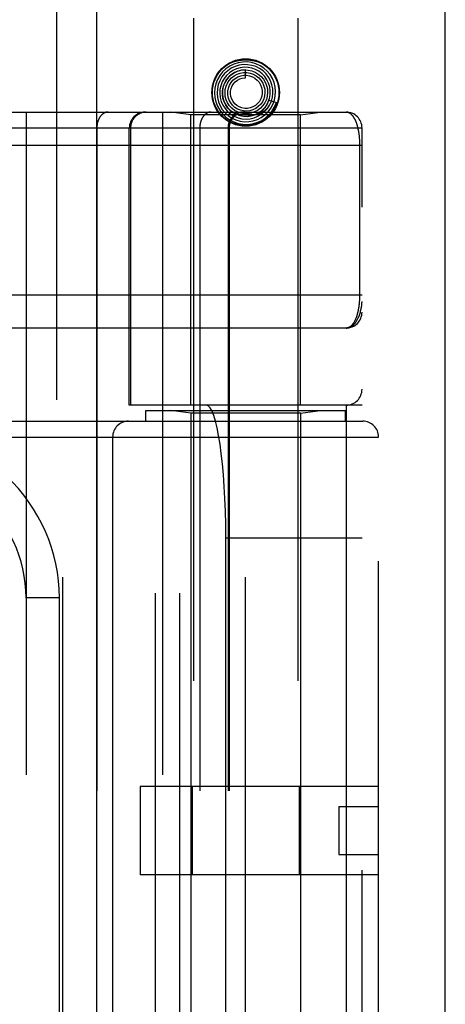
# Model space of a CAD drawing. Header units: inches. Extents: x 0 to 227, y 0 to 147.
# Tile 200 of 256: x 100.039 to 100.839, y 96.416 to 98.267. Entities that reach past the tile are written whole.
import ezdxf

# ---------------------------------------------------------------- set-up
doc = ezdxf.new("R2010")
doc.units = ezdxf.units.IN
doc.header["$LTSCALE"] = 12.466667
doc.header["$MEASUREMENT"] = 0
doc.linetypes.add('HIDDEN', pattern=[0.2, 0.1, -0.1])
doc.layers.get('0').update_dxf_attribs({"linetype": 'CONTINUOUS'})
doc.layers.add('RIGHTHAND_DOOR_ASSEMBLY', color=7, linetype='CONTINUOUS')

msp = doc.modelspace()

# ---------------------------------------------------------------- linework, layer by layer
at = {"color": 3, "linetype": 'Continuous'}
msp.add_line((100.8392, 41.7214), (100.8392, 106.2511), dxfattribs=at)
at = {"layer": 'RIGHTHAND_DOOR_ASSEMBLY', "color": 8, "linetype": 'HIDDEN'}
for p, q in [((100.1084, 101.2924), (100.1084, 41.9424)), ((100.3659, 98.2704), (100.3659, 95.088)), ((100.5619, 98.2704), (100.5619, 95.088)), ((100.4639, 98.1579), (100.4639, 98.1729)), ((100.5077, 98.1162), (100.522, 98.1115)), ((99.7789, 98.0936), (100.6527, 98.0936)), ((100.0512, 98.0936), (100.0512, 95.3911)), ((100.3077, 98.0936), (100.3077, 95.3911)), ((100.3609, 98.0884), (100.3234, 98.0936)), ((100.5669, 98.0884), (100.3609, 98.0884)), ((100.3609, 97.5424), (100.3609, 98.0884)), ((100.4906, 98.092), (100.4909, 98.0923)), ((100.4909, 98.0923), (100.4924, 98.0936)), ((100.4924, 98.0936), (100.4929, 98.0941)), ((100.4929, 98.0941), (100.4933, 98.0945)), ((100.4933, 98.0945), (100.4937, 98.0948)), ((100.4937, 98.0948), (100.4942, 98.0953)), ((100.5669, 98.0884), (100.6044, 98.0936)), ((100.5669, 97.5424), (100.5669, 98.0884)), ((100.0173, 98.0636), (100.6827, 98.0636)), ((100.1842, 98.0636), (100.1842, 95.4211)), ((100.2452, 97.5424), (100.2452, 98.0636)), ((100.2475, 98.0636), (100.2475, 97.5424)), ((100.3777, 98.0636), (100.3777, 95.4211)), ((100.4308, 98.0636), (100.4308, 95.4211)), ((100.4328, 98.0636), (100.4328, 95.4211)), ((100.6827, 95.4211), (100.6827, 98.0636)), ((99.7789, 98.0311), (100.6827, 98.0311)), ((100.6781, 98.032), (100.6781, 97.7499)), ((99.7724, 97.7499), (100.6827, 97.7499)), ((100.6527, 97.6874), (99.7789, 97.6874)), ((100.6827, 97.5424), (100.2452, 97.5424)), ((100.2764, 97.5324), (100.6514, 97.5324)), ((100.2764, 97.5124), (100.2764, 97.5324)), ((100.2943, 95.9424), (100.2943, 97.5424)), ((100.3609, 97.5271), (100.3234, 97.5324)), ((100.3402, 95.9424), (100.3402, 97.5424)), ((100.5669, 97.5271), (100.6044, 97.5324)), ((100.6514, 97.5124), (100.6514, 97.5324)), ((100.6527, 97.5424), (100.6527, 95.9424)), ((99.5577, 97.5124), (100.6839, 97.5124)), ((100.1202, 95.9724), (100.1202, 97.5124)), ((100.5669, 97.5271), (100.3609, 97.5271)), ((100.3609, 97.5271), (100.3609, 95.9577)), ((100.4639, 95.9724), (100.4639, 97.5124)), ((100.5669, 97.5271), (100.5669, 95.9577)), ((99.5577, 97.4824), (100.7139, 97.4824)), ((100.2139, 97.4824), (100.2139, 96.0024)), ((100.7139, 96.0024), (100.7139, 97.4824)), ((100.6827, 97.2924), (100.4266, 97.2924)), ((100.4266, 96.1924), (100.4266, 97.2924)), ((100.1137, 97.1799), (100.0512, 97.1799)), ((100.1137, 96.3049), (100.1137, 97.1799)), ((100.7139, 96.8254), (100.2659, 96.8254)), ((100.2659, 96.8254), (100.2659, 96.6594)), ((100.3633, 96.8254), (100.3633, 96.6594)), ((100.5646, 96.8254), (100.5646, 96.6594)), ((100.6389, 96.7874), (100.7139, 96.7874)), ((100.6389, 96.7874), (100.6389, 96.6974)), ((100.6389, 96.6974), (100.7139, 96.6974)), ((100.7139, 96.6594), (100.2659, 96.6594))]:
    msp.add_line(p, q, dxfattribs=at)
at = {"layer": 'RIGHTHAND_DOOR_ASSEMBLY', "color": 3, "linetype": 'Continuous'}
msp.add_line((100.1834, 101.2924), (100.1834, 41.9424), dxfattribs=at)
at = {"layer": 'RIGHTHAND_DOOR_ASSEMBLY', "color": 8, "linetype": 'HIDDEN'}
for points in [[(100.4339, 98.1799), (100.4268, 98.175), (100.4206, 98.1692), (100.4152, 98.1624), (100.4109, 98.1549), (100.4078, 98.1469), (100.4059, 98.1385), (100.4052, 98.1298), (100.4058, 98.1212), (100.4077, 98.1127), (100.4108, 98.1046), (100.4151, 98.097), (100.4204, 98.0901), (100.4267, 98.084), (100.4339, 98.079), (100.4417, 98.075), (100.45, 98.0722), (100.4587, 98.0707), (100.4675, 98.0704), (100.4762, 98.0715), (100.4847, 98.0738), (100.4928, 98.0773), (100.5003, 98.082)], [(100.4441, 98.1793), (100.4369, 98.1759), (100.4303, 98.1714), (100.4244, 98.1659), (100.4194, 98.1596), (100.4154, 98.1526), (100.4125, 98.1451), (100.4107, 98.1372), (100.4102, 98.1291), (100.4109, 98.121), (100.4128, 98.1131), (100.4159, 98.1055), (100.42, 98.0985), (100.4252, 98.0922), (100.4313, 98.0868), (100.4382, 98.0823), (100.4456, 98.0788), (100.4535, 98.0765), (100.4617, 98.0755), (100.4699, 98.0756), (100.4781, 98.077), (100.4859, 98.0796)], [(100.4103, 98.1643), (100.415, 98.1706), (100.4203, 98.1762), (100.4265, 98.181), (100.4334, 98.1849), (100.4406, 98.188), (100.4482, 98.1901), (100.456, 98.1914), (100.4639, 98.1918), (100.4719, 98.1914), (100.4797, 98.1901), (100.4873, 98.188), (100.4945, 98.1849), (100.5014, 98.181), (100.5076, 98.1762), (100.5129, 98.1706), (100.5176, 98.1643)], [(100.4537, 98.1769), (100.4465, 98.1749), (100.4398, 98.1718), (100.4336, 98.1676), (100.4281, 98.1626), (100.4235, 98.1567), (100.4198, 98.1502), (100.4171, 98.1432), (100.4156, 98.1358), (100.4152, 98.1283), (100.416, 98.1208), (100.4179, 98.1135), (100.421, 98.1065), (100.4251, 98.1001), (100.4301, 98.0944), (100.4359, 98.0896), (100.4425, 98.0856), (100.4496, 98.0827), (100.457, 98.081), (100.4647, 98.0804), (100.4723, 98.081), (100.4798, 98.0827)], [(100.4859, 98.0796), (100.4933, 98.0834), (100.5001, 98.0882), (100.5061, 98.094), (100.5111, 98.1006), (100.5152, 98.1079), (100.518, 98.1158), (100.5197, 98.124), (100.5202, 98.1323), (100.5194, 98.1407), (100.5174, 98.1489), (100.5141, 98.1566), (100.5098, 98.1639), (100.5044, 98.1704), (100.4981, 98.176), (100.491, 98.1807), (100.4833, 98.1842), (100.4751, 98.1866), (100.4667, 98.1878), (100.4582, 98.1877), (100.4497, 98.1863), (100.4416, 98.1837), (100.4339, 98.1799)], [(100.4798, 98.0827), (100.487, 98.0856), (100.4937, 98.0896), (100.4996, 98.0945), (100.5048, 98.1003), (100.509, 98.1068), (100.5122, 98.1139), (100.5143, 98.1214), (100.5152, 98.1292), (100.5149, 98.137), (100.5134, 98.1447), (100.5107, 98.1521), (100.507, 98.159), (100.5022, 98.1653), (100.4966, 98.1708), (100.4901, 98.1754), (100.4831, 98.179), (100.4755, 98.1814), (100.4677, 98.1827), (100.4597, 98.1828), (100.4518, 98.1817), (100.4441, 98.1793)], [(100.467, 98.0854), (100.4741, 98.0864), (100.4809, 98.0884), (100.4873, 98.0914), (100.4932, 98.0955), (100.4984, 98.1004), (100.5028, 98.1061), (100.5062, 98.1125), (100.5086, 98.1193), (100.51, 98.1264), (100.5101, 98.1336), (100.5092, 98.1408), (100.5071, 98.1478), (100.504, 98.1544), (100.4999, 98.1604), (100.4948, 98.1657), (100.489, 98.1702), (100.4826, 98.1737), (100.4756, 98.1762), (100.4684, 98.1776), (100.461, 98.1779), (100.4537, 98.1769)], [(100.4639, 98.1729), (100.4627, 98.1729), (100.4559, 98.1723), (100.4493, 98.1706), (100.443, 98.1679), (100.4373, 98.1641), (100.4321, 98.1596), (100.4278, 98.1542), (100.4244, 98.1482), (100.4219, 98.1418), (100.4205, 98.135), (100.4202, 98.128), (100.421, 98.1211), (100.4229, 98.1144), (100.4259, 98.108), (100.4298, 98.1022), (100.4346, 98.0971), (100.4401, 98.0928), (100.4463, 98.0894), (100.4529, 98.087), (100.4599, 98.0856), (100.467, 98.0854)], [(100.4239, 98.1472), (100.4272, 98.1533), (100.4315, 98.1588), (100.4365, 98.1636), (100.4422, 98.1674), (100.4485, 98.1703), (100.4551, 98.1721), (100.462, 98.1729), (100.4688, 98.1725), (100.4755, 98.1711), (100.4818, 98.1686), (100.4877, 98.1651), (100.4929, 98.1607), (100.4973, 98.1556), (100.5008, 98.1498), (100.5033, 98.1436), (100.5048, 98.137), (100.5052, 98.1303), (100.5045, 98.1236), (100.5028, 98.1172), (100.5, 98.1111)], [(100.4332, 98.1531), (100.4375, 98.1578), (100.4424, 98.1617), (100.448, 98.1647), (100.4539, 98.1667), (100.4601, 98.1678), (100.4663, 98.1678), (100.4725, 98.1667), (100.4783, 98.1647), (100.4838, 98.1617), (100.4886, 98.1579), (100.4927, 98.1533), (100.496, 98.1481), (100.4984, 98.1425), (100.4998, 98.1365), (100.5002, 98.1304), (100.4996, 98.1244), (100.4979, 98.1185), (100.4953, 98.1131), (100.4919, 98.1081)], [(100.4401, 98.1534), (100.4444, 98.157), (100.4494, 98.1598), (100.4547, 98.1618), (100.4602, 98.1628), (100.4658, 98.1628), (100.4713, 98.1619), (100.4766, 98.16), (100.4814, 98.1572), (100.4857, 98.1537), (100.4893, 98.1495), (100.4921, 98.1448), (100.494, 98.1396), (100.4951, 98.1343), (100.4951, 98.1288), (100.4942, 98.1234), (100.4924, 98.1183), (100.4898, 98.1136), (100.4864, 98.1095), (100.4823, 98.106)], [(100.4484, 98.1536), (100.4529, 98.1559), (100.4576, 98.1573), (100.4626, 98.1579), (100.4639, 98.1579)], [(100.5077, 98.1162), (100.5071, 98.1145), (100.504, 98.108), (100.4998, 98.102), (100.4948, 98.0968), (100.4891, 98.0925), (100.4827, 98.0891), (100.4759, 98.0868), (100.4688, 98.0856), (100.4617, 98.0855), (100.4546, 98.0865), (100.4478, 98.0887), (100.4415, 98.0919), (100.4357, 98.0961), (100.4307, 98.1011), (100.4266, 98.1068), (100.4234, 98.1131), (100.4213, 98.1198), (100.4203, 98.1267), (100.4204, 98.1337), (100.4216, 98.1406), (100.4239, 98.1472)], [(100.5, 98.1111), (100.4963, 98.1056), (100.4917, 98.1008), (100.4865, 98.0968), (100.4806, 98.0937), (100.4744, 98.0916), (100.4679, 98.0905), (100.4614, 98.0905), (100.4549, 98.0916), (100.4488, 98.0937), (100.443, 98.0968), (100.4379, 98.1008), (100.4335, 98.1055), (100.43, 98.1109), (100.4274, 98.1168), (100.4257, 98.123), (100.4252, 98.1294), (100.4257, 98.1358), (100.4272, 98.142), (100.4298, 98.1478), (100.4332, 98.1531)], [(100.4919, 98.1081), (100.4877, 98.1039), (100.4828, 98.1004), (100.4774, 98.0978), (100.4717, 98.0961), (100.4658, 98.0954), (100.4599, 98.0957), (100.4541, 98.097), (100.4487, 98.0993), (100.4437, 98.1024), (100.4394, 98.1064), (100.4358, 98.111), (100.433, 98.1161), (100.4311, 98.1216), (100.4303, 98.1273), (100.4304, 98.1331), (100.4315, 98.1387), (100.4335, 98.1441), (100.4364, 98.149), (100.4401, 98.1534)], [(100.4823, 98.106), (100.4777, 98.1033), (100.4727, 98.1014), (100.4674, 98.1005), (100.4622, 98.1005), (100.457, 98.1014), (100.452, 98.1032), (100.4475, 98.1059), (100.4435, 98.1092), (100.4402, 98.1133), (100.4377, 98.1178), (100.436, 98.1227), (100.4352, 98.1277), (100.4354, 98.1329), (100.4364, 98.1379), (100.4383, 98.1426), (100.441, 98.1469), (100.4444, 98.1506), (100.4484, 98.1536)], [(100.5126, 98.1146), (100.512, 98.1132), (100.5114, 98.1119), (100.5108, 98.1106), (100.5102, 98.1094), (100.5096, 98.1083), (100.509, 98.1073), (100.5083, 98.1063), (100.5077, 98.1053), (100.5071, 98.1044), (100.5065, 98.1036), (100.5059, 98.1028), (100.5053, 98.1021), (100.5047, 98.1014), (100.5041, 98.1007), (100.5036, 98.1001), (100.503, 98.0995), (100.5025, 98.0989), (100.502, 98.0984), (100.5015, 98.0979), (100.501, 98.0974), (100.5005, 98.097), (100.5, 98.0966), (100.4996, 98.0962), (100.4991, 98.0958), (100.4987, 98.0955), (100.4983, 98.0952), (100.4979, 98.0948), (100.4975, 98.0946), (100.4972, 98.0943), (100.4968, 98.094), (100.4964, 98.0938), (100.4961, 98.0935), (100.4957, 98.0933), (100.4954, 98.0931), (100.4951, 98.0929), (100.4947, 98.0927), (100.4944, 98.0925), (100.4941, 98.0923), (100.4938, 98.0921), (100.4935, 98.0919), (100.4931, 98.0917), (100.4928, 98.0916), (100.4925, 98.0914), (100.4922, 98.0913), (100.4919, 98.0911), (100.4917, 98.091), (100.4914, 98.0909), (100.4911, 98.0908), (100.4909, 98.0907), (100.4906, 98.0906), (100.4904, 98.0905), (100.4902, 98.0904), (100.4899, 98.0904), (100.4897, 98.0903), (100.4895, 98.0903), (100.4894, 98.0904), (100.4893, 98.0905), (100.4893, 98.0906), (100.4894, 98.0908), (100.4895, 98.091), (100.4897, 98.0911), (100.4899, 98.0913), (100.49, 98.0915), (100.4902, 98.0916), (100.4903, 98.0918), (100.4905, 98.0919), (100.4906, 98.092)], [(100.4942, 98.0953), (100.4944, 98.0955), (100.4947, 98.0958), (100.4949, 98.096), (100.4952, 98.0963), (100.4955, 98.0966), (100.4958, 98.0969), (100.4962, 98.0973), (100.4965, 98.0976), (100.4969, 98.098), (100.4972, 98.0984), (100.4976, 98.0988), (100.498, 98.0993), (100.4984, 98.0998), (100.4989, 98.1003), (100.4993, 98.1008), (100.4998, 98.1014), (100.5002, 98.102), (100.5007, 98.1027), (100.5012, 98.1033), (100.5017, 98.1041), (100.5022, 98.1048), (100.5027, 98.1056), (100.5032, 98.1064), (100.5037, 98.1073), (100.5043, 98.1082), (100.5048, 98.1092), (100.5053, 98.1102), (100.5058, 98.1113), (100.5063, 98.1124), (100.5068, 98.1136), (100.5073, 98.1149), (100.5077, 98.1162)], [(100.5003, 98.082), (100.5071, 98.0878), (100.5129, 98.0945), (100.5178, 98.1019), (100.5214, 98.11), (100.522, 98.1115)], [(100.2054, 98.0936), (100.2049, 98.0936), (100.2044, 98.0936), (100.204, 98.0936), (100.2035, 98.0935), (100.2031, 98.0935), (100.2026, 98.0934), (100.2021, 98.0933), (100.2017, 98.0932), (100.2012, 98.0931), (100.2008, 98.0929), (100.2003, 98.0928), (100.1999, 98.0926), (100.1994, 98.0924), (100.199, 98.0923), (100.1986, 98.0921), (100.1981, 98.0918), (100.1977, 98.0916), (100.1973, 98.0914), (100.1968, 98.0911), (100.1964, 98.0908), (100.196, 98.0905), (100.1956, 98.0903), (100.1952, 98.0899), (100.1948, 98.0896), (100.1944, 98.0893), (100.194, 98.0889), (100.1936, 98.0886), (100.1932, 98.0882), (100.1928, 98.0878), (100.1925, 98.0874), (100.1921, 98.087), (100.1917, 98.0866), (100.1914, 98.0862), (100.191, 98.0858), (100.1907, 98.0853), (100.1904, 98.0849), (100.1901, 98.0844), (100.1897, 98.0839), (100.1894, 98.0834), (100.1891, 98.0829), (100.1888, 98.0824), (100.1885, 98.0819), (100.1883, 98.0814), (100.188, 98.0809), (100.1877, 98.0803), (100.1875, 98.0798), (100.1872, 98.0792), (100.187, 98.0786), (100.1868, 98.0781), (100.1866, 98.0775), (100.1863, 98.0769), (100.1861, 98.0763), (100.186, 98.0757), (100.1858, 98.0751), (100.1856, 98.0745), (100.1854, 98.0739), (100.1853, 98.0733), (100.1851, 98.0727), (100.185, 98.072), (100.1849, 98.0714), (100.1848, 98.0708), (100.1847, 98.0701), (100.1846, 98.0695), (100.1845, 98.0689), (100.1844, 98.0682), (100.1843, 98.0676), (100.1843, 98.0669), (100.1842, 98.0663), (100.1842, 98.0656), (100.1842, 98.065), (100.1842, 98.0643), (100.1842, 98.0636)], [(100.2772, 98.0936), (100.2766, 98.0936), (100.2759, 98.0936), (100.2753, 98.0936), (100.2746, 98.0935), (100.274, 98.0935), (100.2733, 98.0934), (100.2727, 98.0933), (100.2721, 98.0932), (100.2714, 98.0931), (100.2708, 98.0929), (100.2702, 98.0928), (100.2695, 98.0926), (100.2689, 98.0924), (100.2683, 98.0923), (100.2677, 98.0921), (100.2671, 98.0918), (100.2664, 98.0916), (100.2658, 98.0914), (100.2653, 98.0911), (100.2647, 98.0908), (100.2641, 98.0905), (100.2635, 98.0903), (100.2629, 98.0899), (100.2624, 98.0896), (100.2618, 98.0893), (100.2613, 98.0889), (100.2607, 98.0886), (100.2602, 98.0882), (100.2597, 98.0878), (100.2591, 98.0874), (100.2586, 98.087), (100.2581, 98.0866), (100.2576, 98.0862), (100.2572, 98.0858), (100.2567, 98.0853), (100.2562, 98.0849), (100.2558, 98.0844), (100.2553, 98.0839), (100.2549, 98.0834), (100.2545, 98.0829), (100.2541, 98.0824), (100.2537, 98.0819), (100.2533, 98.0814), (100.2529, 98.0809), (100.2525, 98.0803), (100.2522, 98.0798), (100.2518, 98.0792), (100.2515, 98.0786), (100.2512, 98.0781), (100.2509, 98.0775), (100.2506, 98.0769), (100.2503, 98.0763), (100.25, 98.0757), (100.2498, 98.0751), (100.2495, 98.0745), (100.2493, 98.0739), (100.2491, 98.0733), (100.2489, 98.0727), (100.2487, 98.072), (100.2485, 98.0714), (100.2484, 98.0708), (100.2482, 98.0701), (100.2481, 98.0695), (100.248, 98.0689), (100.2479, 98.0682), (100.2478, 98.0676), (100.2477, 98.0669), (100.2476, 98.0663), (100.2476, 98.0656), (100.2476, 98.065), (100.2475, 98.0643), (100.2475, 98.0636)], [(100.3989, 98.0936), (100.3984, 98.0936), (100.398, 98.0936), (100.3975, 98.0936), (100.3971, 98.0935), (100.3966, 98.0935), (100.3961, 98.0934), (100.3957, 98.0933), (100.3952, 98.0932), (100.3948, 98.0931), (100.3943, 98.0929), (100.3939, 98.0928), (100.3934, 98.0926), (100.393, 98.0924), (100.3925, 98.0923), (100.3921, 98.0921), (100.3917, 98.0918), (100.3912, 98.0916), (100.3908, 98.0914), (100.3904, 98.0911), (100.3899, 98.0908), (100.3895, 98.0905), (100.3891, 98.0903), (100.3887, 98.0899), (100.3883, 98.0896), (100.3879, 98.0893), (100.3875, 98.0889), (100.3871, 98.0886), (100.3867, 98.0882), (100.3864, 98.0878), (100.386, 98.0874), (100.3856, 98.087), (100.3853, 98.0866), (100.3849, 98.0862), (100.3846, 98.0858), (100.3842, 98.0853), (100.3839, 98.0849), (100.3836, 98.0844), (100.3833, 98.0839), (100.383, 98.0834), (100.3827, 98.0829), (100.3824, 98.0824), (100.3821, 98.0819), (100.3818, 98.0814), (100.3815, 98.0809), (100.3813, 98.0803), (100.381, 98.0798), (100.3808, 98.0792), (100.3805, 98.0786), (100.3803, 98.0781), (100.3801, 98.0775), (100.3799, 98.0769), (100.3797, 98.0763), (100.3795, 98.0757), (100.3793, 98.0751), (100.3791, 98.0745), (100.379, 98.0739), (100.3788, 98.0733), (100.3787, 98.0727), (100.3785, 98.072), (100.3784, 98.0714), (100.3783, 98.0708), (100.3782, 98.0701), (100.3781, 98.0695), (100.378, 98.0689), (100.3779, 98.0682), (100.3779, 98.0676), (100.3778, 98.0669), (100.3778, 98.0663), (100.3777, 98.0656), (100.3777, 98.065), (100.3777, 98.0643), (100.3777, 98.0636)], [(100.5176, 98.0964), (100.5129, 98.0901), (100.5076, 98.0846), (100.5014, 98.0798), (100.4945, 98.0759), (100.4873, 98.0728), (100.4797, 98.0707), (100.4719, 98.0694), (100.4639, 98.0689), (100.456, 98.0694), (100.4482, 98.0707), (100.4406, 98.0728), (100.4334, 98.0759), (100.4265, 98.0798), (100.4203, 98.0846), (100.415, 98.0901), (100.4103, 98.0964)], [(100.4604, 98.0936), (100.4598, 98.0936), (100.4591, 98.0936), (100.4585, 98.0936), (100.4579, 98.0935), (100.4572, 98.0935), (100.4566, 98.0934), (100.4559, 98.0933), (100.4553, 98.0932), (100.4547, 98.0931), (100.454, 98.0929), (100.4534, 98.0928), (100.4528, 98.0926), (100.4521, 98.0924), (100.4515, 98.0923), (100.4509, 98.0921), (100.4503, 98.0918), (100.4497, 98.0916), (100.4491, 98.0914), (100.4485, 98.0911), (100.4479, 98.0908), (100.4473, 98.0905), (100.4467, 98.0903), (100.4462, 98.0899), (100.4456, 98.0896), (100.445, 98.0893), (100.4445, 98.0889), (100.444, 98.0886), (100.4434, 98.0882), (100.4429, 98.0878), (100.4424, 98.0874), (100.4419, 98.087), (100.4414, 98.0866), (100.4409, 98.0862), (100.4404, 98.0858), (100.4399, 98.0853), (100.4395, 98.0849), (100.439, 98.0844), (100.4386, 98.0839), (100.4381, 98.0834), (100.4377, 98.0829), (100.4373, 98.0824), (100.4369, 98.0819), (100.4365, 98.0814), (100.4361, 98.0809), (100.4358, 98.0803), (100.4354, 98.0798), (100.4351, 98.0792), (100.4347, 98.0786), (100.4344, 98.0781), (100.4341, 98.0775), (100.4338, 98.0769), (100.4335, 98.0763), (100.4333, 98.0757), (100.433, 98.0751), (100.4328, 98.0745), (100.4326, 98.0739), (100.4323, 98.0733), (100.4321, 98.0727), (100.4319, 98.072), (100.4318, 98.0714), (100.4316, 98.0708), (100.4315, 98.0701), (100.4313, 98.0695), (100.4312, 98.0689), (100.4311, 98.0682), (100.431, 98.0676), (100.4309, 98.0669), (100.4309, 98.0663), (100.4308, 98.0656), (100.4308, 98.065), (100.4308, 98.0643), (100.4308, 98.0636)], [(100.6527, 98.0936), (100.6533, 98.0936), (100.6539, 98.0936), (100.6545, 98.0935), (100.6551, 98.0934), (100.6557, 98.0933), (100.6562, 98.0931), (100.6568, 98.0929), (100.6573, 98.0927), (100.6579, 98.0925), (100.6584, 98.0922), (100.659, 98.0919), (100.6595, 98.0916), (100.66, 98.0913), (100.6605, 98.091), (100.661, 98.0906), (100.6615, 98.0902), (100.662, 98.0898), (100.6624, 98.0894), (100.6629, 98.0889), (100.6634, 98.0884), (100.6638, 98.0879), (100.6643, 98.0874), (100.6647, 98.0869), (100.6651, 98.0864), (100.6655, 98.0858), (100.6659, 98.0852), (100.6663, 98.0847), (100.6667, 98.0841), (100.6671, 98.0834), (100.6675, 98.0828), (100.6679, 98.0822), (100.6682, 98.0815), (100.6686, 98.0809), (100.6689, 98.0802), (100.6693, 98.0795), (100.6696, 98.0788), (100.6699, 98.0781), (100.6702, 98.0774), (100.6706, 98.0767), (100.6709, 98.0759), (100.6712, 98.0752), (100.6714, 98.0744), (100.6717, 98.0737), (100.672, 98.0729), (100.6723, 98.0721), (100.6725, 98.0713), (100.6728, 98.0706), (100.673, 98.0698), (100.6733, 98.069), (100.6735, 98.0682), (100.6737, 98.0673), (100.6739, 98.0665), (100.6741, 98.0657), (100.6744, 98.0649), (100.6746, 98.064), (100.6748, 98.0632), (100.6749, 98.0624), (100.6751, 98.0615), (100.6753, 98.0607), (100.6755, 98.0598), (100.6756, 98.059), (100.6758, 98.0581), (100.6759, 98.0573), (100.6761, 98.0564), (100.6762, 98.0555), (100.6764, 98.0547), (100.6765, 98.0538), (100.6766, 98.0529), (100.6767, 98.0521), (100.6769, 98.0512), (100.677, 98.0503), (100.6771, 98.0495), (100.6772, 98.0486), (100.6773, 98.0478), (100.6773, 98.0469), (100.6774, 98.0461), (100.6775, 98.0452), (100.6776, 98.0444), (100.6776, 98.0436), (100.6777, 98.0427), (100.6777, 98.0419), (100.6778, 98.0411), (100.6778, 98.0402), (100.6779, 98.0394), (100.6779, 98.0386), (100.678, 98.0378), (100.678, 98.0369), (100.678, 98.0361), (100.678, 98.0353), (100.6781, 98.0345), (100.6781, 98.0336), (100.6781, 98.0328), (100.6781, 98.032)], [(100.6781, 97.7499), (100.6781, 97.7491), (100.6781, 97.7483), (100.6781, 97.7474), (100.6781, 97.7466), (100.678, 97.7458), (100.678, 97.745), (100.678, 97.7441), (100.678, 97.7433), (100.6779, 97.7425), (100.6779, 97.7416), (100.6778, 97.7408), (100.6778, 97.74), (100.6777, 97.7391), (100.6777, 97.7383), (100.6776, 97.7374), (100.6776, 97.7366), (100.6775, 97.7357), (100.6774, 97.7348), (100.6773, 97.734), (100.6772, 97.7331), (100.6771, 97.7322), (100.677, 97.7313), (100.6769, 97.7305), (100.6768, 97.7296), (100.6767, 97.7287), (100.6766, 97.7278), (100.6765, 97.7269), (100.6763, 97.726), (100.6762, 97.7251), (100.676, 97.7243), (100.6759, 97.7234), (100.6757, 97.7225), (100.6755, 97.7216), (100.6754, 97.7208), (100.6752, 97.7199), (100.675, 97.719), (100.6748, 97.7182), (100.6746, 97.7173), (100.6744, 97.7165), (100.6742, 97.7156), (100.674, 97.7148), (100.6738, 97.7139), (100.6735, 97.7131), (100.6733, 97.7123), (100.6731, 97.7114), (100.6728, 97.7106), (100.6726, 97.7098), (100.6723, 97.709), (100.672, 97.7082), (100.6717, 97.7074), (100.6715, 97.7066), (100.6712, 97.7059), (100.6709, 97.7051), (100.6705, 97.7044), (100.6702, 97.7036), (100.6699, 97.7029), (100.6696, 97.7022), (100.6692, 97.7014), (100.6689, 97.7007), (100.6685, 97.7), (100.6682, 97.6994), (100.6678, 97.6987), (100.6674, 97.6981), (100.667, 97.6974), (100.6666, 97.6968), (100.6662, 97.6962), (100.6658, 97.6956), (100.6654, 97.695), (100.6649, 97.6944), (100.6645, 97.6939), (100.6641, 97.6934), (100.6636, 97.6929), (100.6631, 97.6924), (100.6627, 97.6919), (100.6622, 97.6914), (100.6617, 97.691), (100.6612, 97.6906), (100.6607, 97.6902), (100.6602, 97.6898), (100.6596, 97.6895), (100.6591, 97.6892), (100.6586, 97.6889), (100.658, 97.6886), (100.6575, 97.6884), (100.6569, 97.6881), (100.6563, 97.6879), (100.6557, 97.6878), (100.6551, 97.6876), (100.6545, 97.6875), (100.6539, 97.6875), (100.6533, 97.6874), (100.6527, 97.6874)], [(100.6527, 97.6874), (100.6534, 97.6874), (100.654, 97.6874), (100.6547, 97.6875), (100.6554, 97.6876), (100.6561, 97.6877), (100.6568, 97.6879), (100.6575, 97.688), (100.6582, 97.6883), (100.6589, 97.6885), (100.6596, 97.6888), (100.6603, 97.6891), (100.661, 97.6894), (100.6617, 97.6898), (100.6624, 97.6902), (100.6631, 97.6906), (100.6638, 97.6911), (100.6645, 97.6916), (100.6652, 97.6922), (100.6659, 97.6928), (100.6666, 97.6934), (100.6673, 97.6941), (100.668, 97.6949), (100.6688, 97.6957), (100.6695, 97.6965), (100.6702, 97.6974), (100.6709, 97.6984), (100.6716, 97.6994), (100.6723, 97.7004), (100.673, 97.7016), (100.6737, 97.7028), (100.6743, 97.7041), (100.675, 97.7054), (100.6757, 97.7069), (100.6764, 97.7084), (100.677, 97.71), (100.6777, 97.7117), (100.6783, 97.7136), (100.6789, 97.7155), (100.6795, 97.7175), (100.6801, 97.7195), (100.6805, 97.7215), (100.6809, 97.7233), (100.6813, 97.7249), (100.6816, 97.7265), (100.6818, 97.7279), (100.682, 97.7291), (100.6822, 97.7303), (100.6823, 97.7314), (100.6824, 97.7323), (100.6825, 97.7332), (100.6826, 97.734), (100.6826, 97.7348), (100.6826, 97.7355), (100.6827, 97.7362), (100.6827, 97.7368), (100.6827, 97.7374)]]:
    msp.add_lwpolyline(points, dxfattribs=at)
for radius in [0.0635, 0.0625]:
    msp.add_circle((100.4639, 98.1304), radius, dxfattribs=at)
for centre, radius, start, end in [((100.2752, 98.0636), 0.03, 90, 180), ((100.4628, 98.0636), 0.03, 90, 180), ((100.6527, 98.0636), 0.03, 0, 90), ((100.6527, 97.7174), 0.03, 270.0001, 360), ((100.6527, 97.5724), 0.03, 270, 360), ((100.2439, 97.4824), 0.03, 90, 180), ((100.6839, 97.4824), 0.03, 0, 90), ((99.8012, 97.1799), 0.3125, 0, 94.0875), ((99.8012, 97.1799), 0.25, 0, 100.3342)]:
    msp.add_arc(centre, radius, start, end, dxfattribs=at)
msp.add_ellipse((100.3898, 97.2924), major_axis=(0, 0.25), ratio=0.146965, start_param=-1.570796, end_param=0, dxfattribs=at)

doc.saveas('drawing.dxf')
